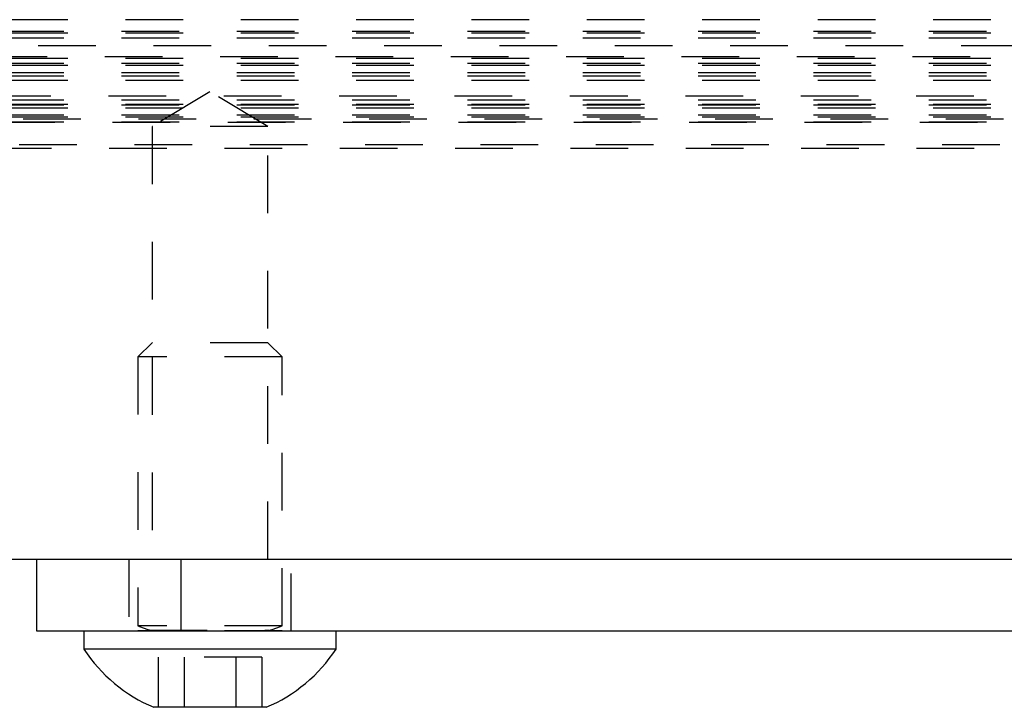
# Model space of a CAD drawing. Header units: inches. Extents: x 1772 to 2706, y -534 to -52.
# Tile 53 of 61: x 1902.1 to 1903.81, y -507.61 to -506.42. Entities that reach past the tile are written whole.
import ezdxf

# ---------------------------------------------------------------- set-up
doc = ezdxf.new("R2010")
doc.units = ezdxf.units.IN
doc.header["$LTSCALE"] = 0.5
doc.header["$MEASUREMENT"] = 0
doc.linetypes.add('HIDDEN', pattern=[0.225, 0.15, -0.075])
doc.layers.add('SID-M-H', color=4, linetype='HIDDEN')
doc.layers.add('SID-M-S', color=105, linetype='Continuous')

msp = doc.modelspace()

# ---------------------------------------------------------------- linework, layer by layer
at = {"layer": 'SID-M-H'}
for p, q in [((1904.78195, -506.41577), (1901.47486, -506.41577)), ((1901.47486, -506.43542), (1904.78195, -506.43542)), ((1904.78195, -506.43921), (1901.47486, -506.43921)), ((1901.47486, -506.44708), (1904.78195, -506.44708)), ((1901.73043, -506.46066), (1904.52639, -506.46066)), ((1904.78195, -506.48331), (1901.47486, -506.48331)), ((1904.54607, -506.48034), (1901.71075, -506.48034)), ((1901.47486, -506.49118), (1904.78195, -506.49118)), ((1904.78195, -506.49536), (1901.47486, -506.49536)), ((1901.47486, -506.50715), (1904.78195, -506.50715)), ((1901.47486, -506.51333), (1904.78195, -506.51333)), ((1904.78195, -506.52121), (1901.47486, -506.52121)), ((1902.42841, -506.54064), (1902.32791, -506.60102)), ((1902.52891, -506.60102), (1902.42841, -506.54064)), ((1905.15253, -506.54832), (1901.10429, -506.54832)), ((1901.47486, -506.55485), (1904.78195, -506.55485)), ((1904.78195, -506.56272), (1901.47486, -506.56272)), ((1901.47486, -506.56362), (1904.78195, -506.56362)), ((1904.78195, -506.56891), (1901.47486, -506.56891)), ((1901.10429, -506.58767), (1905.15253, -506.58767)), ((1901.47486, -506.5807), (1904.78195, -506.5807)), ((1904.78195, -506.58488), (1901.47486, -506.58488)), ((1901.05931, -506.59325), (1905.19751, -506.59325)), ((1901.47486, -506.59275), (1904.78195, -506.59275)), ((1902.52891, -506.60102), (1902.32791, -506.60102)), ((1902.32791, -506.60102), (1902.32791, -507.35102)), ((1902.52891, -507.35102), (1902.52891, -506.60102)), ((1901.05348, -506.63842), (1905.20333, -506.63842)), ((1905.19751, -506.6326), (1901.05931, -506.6326)), ((1902.32791, -506.97602), (1902.30341, -507.00052)), ((1902.52891, -506.97602), (1902.32791, -506.97602)), ((1902.55341, -507.00052), (1902.52891, -506.97602)), ((1902.55341, -507.00052), (1902.30341, -507.00052)), ((1902.30341, -507.00052), (1902.30341, -507.46671)), ((1902.55341, -507.46671), (1902.55341, -507.00052)), ((1902.28791, -507.35102), (1902.28791, -507.47602)), ((1902.37841, -507.47602), (1902.37841, -507.35102)), ((1902.56891, -507.47602), (1902.56891, -507.35102)), ((1902.55341, -507.46671), (1902.30341, -507.46671)), ((1902.30341, -507.46671), (1902.32371, -507.4741)), ((1902.55341, -507.47563), (1902.30341, -507.47563)), ((1902.30341, -507.47563), (1902.30341, -507.47602)), ((1902.32371, -507.4741), (1902.53132, -507.4741)), ((1902.5331, -507.4741), (1902.55341, -507.46671)), ((1902.55341, -507.47602), (1902.55341, -507.47563)), ((1902.51847, -507.52102), (1902.33834, -507.52102)), ((1902.33834, -507.52102), (1902.33834, -507.60802)), ((1902.38337, -507.52102), (1902.38337, -507.60802)), ((1902.47344, -507.52102), (1902.47344, -507.60802)), ((1902.51847, -507.52102), (1902.51847, -507.60802))]:
    msp.add_line(p, q, dxfattribs=at)
for centre, start, end in [((1902.32344, -507.47484), 270, 70), ((1902.53337, -507.47484), 110, 270)]:
    msp.add_arc(centre, 0.000787, start, end, dxfattribs=at)
at = {"layer": 'SID-M-S'}
for p, q in [((1873.62841, -507.35102), (1919.12841, -507.35102)), ((1902.12841, -507.47602), (1902.12841, -507.35102)), ((1902.37841, -507.47602), (1902.37841, -507.35102)), ((1905.12841, -507.47602), (1902.12841, -507.47602)), ((1902.20991, -507.47602), (1902.20991, -507.50702)), ((1902.64691, -507.50702), (1902.64691, -507.47602)), ((1902.64691, -507.50702), (1902.20991, -507.50702)), ((1902.52591, -507.60802), (1902.33091, -507.60802))]:
    msp.add_line(p, q, dxfattribs=at)
for centre, start, end in [((1902.43589, -507.35927), 213.17754, 247.11823), ((1902.42092, -507.35927), 292.88177, 326.82246)]:
    msp.add_arc(centre, 0.27, start, end, dxfattribs=at)

doc.saveas('drawing.dxf')
